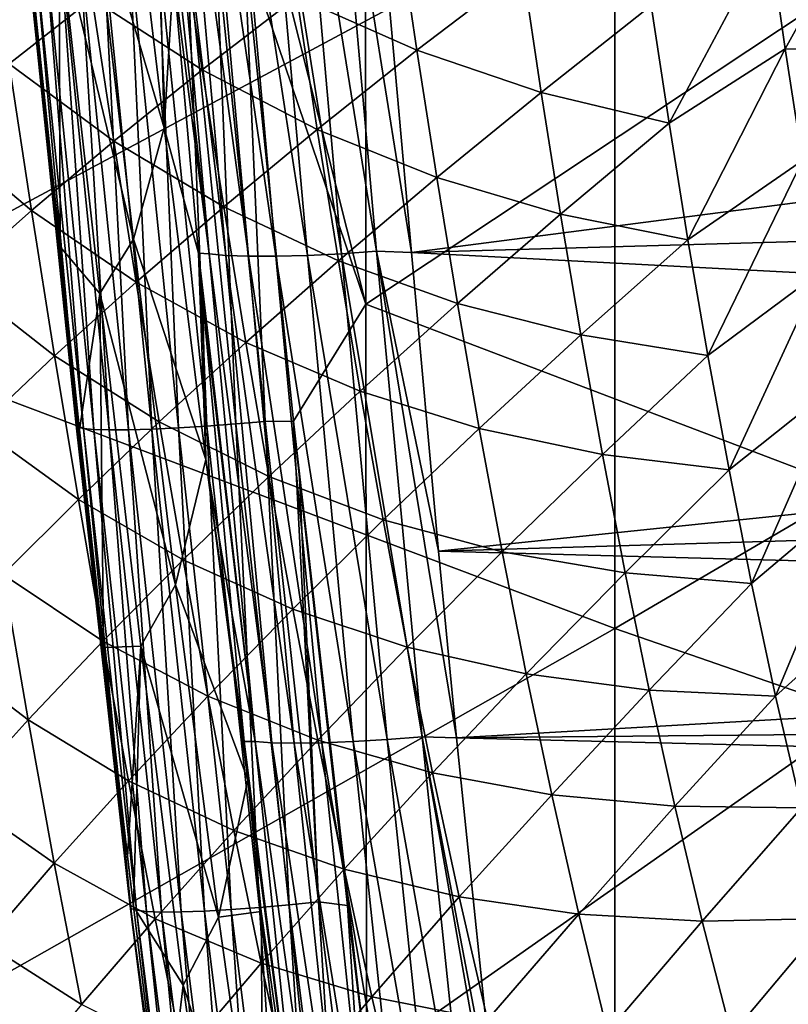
# Model space of a CAD drawing. Header units: metres. Extents: x -104 to 104, y -68 to 90.
# Tile 113 of 256: x -17.45 to -13.96, y -50.75 to -46.28. Entities that reach past the tile are written whole.
import ezdxf

# ---------------------------------------------------------------- set-up
doc = ezdxf.new("R2010")
doc.units = ezdxf.units.M
doc.layers.add('solid_FIT-BATH-153_SW0002', color=7, linetype='CONTINUOUS')

msp = doc.modelspace()

# ---------------------------------------------------------------- linework, layer by layer
at = {"layer": 'solid_FIT-BATH-153_SW0002'}
for points in [[(-14.752053, -45.677456, 14.003272), (-11.063119, -46.884624, 13.944181), (-11.063119, -43.361519, 14.17933)], [(-15.885612, -44.057064, 11.097707), (-15.882334, -47.571068, 10.853357), (-16.53141, -44.995708, 11.029918)], [(-12.7046, -45.463764, 11.023992), (-15.882334, -47.571068, 10.853357), (-15.885612, -44.057064, 11.097707)], [(-18.440989, -44.087219, 14.084552), (-18.440989, -47.654945, 13.834227), (-14.752053, -45.677456, 14.003272)], [(-15.882334, -47.571068, 10.853357), (-16.434523, -45.940315, 10.965365), (-16.53141, -44.995708, 11.029918)], [(-16.840174, -45.12479, 6.274157), (-16.985359, -45.219807, 6.970813), (-16.797747, -46.771217, 6.864592)], [(-16.756817, -46.069778, 6.354836), (-16.840174, -45.12479, 6.274157), (-16.797747, -46.771217, 6.864592)], [(-16.594507, -47.343109, 6.312354), (-16.840174, -45.12479, 6.274157), (-16.756817, -46.069778, 6.354836)], [(-16.594507, -47.343109, 6.312354), (-16.791029, -45.132988, 6.122134), (-16.840174, -45.12479, 6.274157)], [(-16.518232, -47.34996, 6.166613), (-16.715227, -45.139656, 5.975655), (-16.791029, -45.132988, 6.122134)], [(-16.594507, -47.343109, 6.312354), (-16.518232, -47.34996, 6.166613), (-16.791029, -45.132988, 6.122134)], [(-16.415922, -47.353638, 6.031508), (-16.613066, -45.142994, 5.839796), (-16.715227, -45.139656, 5.975655)], [(-16.518232, -47.34996, 6.166613), (-16.415922, -47.353638, 6.031508), (-16.715227, -45.139656, 5.975655)], [(-16.14756, -47.349678, 5.818984), (-16.344156, -45.138367, 5.62606), (-16.487827, -45.142628, 5.721269)], [(-15.992859, -47.341904, 5.750618), (-16.188913, -45.130489, 5.557351), (-16.344156, -45.138367, 5.62606)], [(-16.14756, -47.349678, 5.818984), (-15.992859, -47.341904, 5.750618), (-16.344156, -45.138367, 5.62606)], [(-15.833875, -47.330673, 5.710238), (-16.029354, -45.119457, 5.516824), (-16.188913, -45.130489, 5.557351)], [(-15.992859, -47.341904, 5.750618), (-15.833875, -47.330673, 5.710238), (-16.188913, -45.130489, 5.557351)], [(-15.675041, -47.335964, 5.698081), (-15.805433, -45.882801, 5.570945), (-16.029354, -45.119457, 5.516824)], [(-15.833875, -47.330673, 5.710238), (-15.675041, -47.335964, 5.698081), (-16.029354, -45.119457, 5.516824)], [(-16.290834, -47.353645, 5.913663), (-16.487827, -45.142628, 5.721269), (-16.613066, -45.142994, 5.839796)], [(-16.415922, -47.353638, 6.031508), (-16.290834, -47.353645, 5.913663), (-16.613066, -45.142994, 5.839796)], [(-16.290834, -47.353645, 5.913663), (-16.14756, -47.349678, 5.818984), (-16.487827, -45.142628, 5.721269)], [(-16.797747, -46.771217, 6.864592), (-16.985359, -45.219807, 6.970813), (-17.126795, -45.652561, 7.905012)], [(-12.7046, -45.463764, 11.023992), (-12.701849, -48.780434, 10.788698), (-15.882334, -47.571068, 10.853357)], [(-8.144511, -46.361328, 5.612811), (-8.659394, -45.563416, 5.543003), (-15.805433, -45.882801, 5.570945)], [(-18.440989, -47.654945, 13.834227), (-14.752053, -49.043961, 13.762091), (-14.752053, -45.677456, 14.003272)], [(-16.937416, -47.275288, 7.783364), (-17.126795, -45.652561, 7.905012), (-17.275045, -45.865646, 8.872559)], [(-16.797747, -46.771217, 6.864592), (-17.126795, -45.652561, 7.905012), (-16.937416, -47.275288, 7.783364)], [(-14.752053, -45.677456, 14.003272), (-14.752053, -49.043961, 13.762091), (-11.063119, -46.884624, 13.944181)], [(-17.502678, -46.479477, -0.224812), (-17.603401, -45.805588, -0.205989), (-17.125473, -46.182949, -0.941301)], [(-16.195669, -46.17532, -2.253782), (-15.737659, -45.836033, -2.840238), (-15.650361, -46.418736, -2.829738)], [(-15.650361, -46.418736, -2.829738), (-15.737659, -45.836033, -2.840238), (-15.170155, -46.051918, -3.364758)], [(-17.275045, -45.865646, 8.872559), (-17.411531, -45.966873, 9.826229), (-17.2715, -47.311104, 9.723269)], [(-17.090183, -47.522926, 8.738337), (-17.275045, -45.865646, 8.872559), (-17.2715, -47.311104, 9.723269)], [(-16.937416, -47.275288, 7.783364), (-17.275045, -45.865646, 8.872559), (-17.090183, -47.522926, 8.738337)], [(-17.125473, -46.182949, -0.941301), (-16.720131, -45.878754, -1.619721), (-16.625158, -46.507011, -1.624085)], [(-16.625158, -46.507011, -1.624085), (-16.720131, -45.878754, -1.619721), (-16.195669, -46.17532, -2.253782)], [(-8.144511, -46.361328, 5.612811), (-15.805433, -45.882801, 5.570945), (-15.675041, -47.335964, 5.698081)], [(-14.504947, -46.74934, -3.809475), (-14.585965, -46.215782, -3.832785), (-14.050997, -45.900837, -4.277504)], [(-14.504947, -46.74934, -3.809475), (-14.050997, -45.900837, -4.277504), (-13.977557, -46.411812, -4.247189)], [(-13.977557, -46.411812, -4.247189), (-14.050997, -45.900837, -4.277504), (-13.790475, -46.072487, -4.427184)], [(-17.2715, -47.311104, 9.723269), (-17.411531, -45.966873, 9.826229), (-17.423988, -45.939068, 9.957057)], [(-17.198, -48.120552, 9.788955), (-17.423988, -45.939068, 9.957057), (-17.415697, -45.947392, 10.0916)], [(-17.182787, -48.140903, 9.657984), (-17.2715, -47.311104, 9.723269), (-17.423988, -45.939068, 9.957057)], [(-17.198, -48.120552, 9.788955), (-17.182787, -48.140903, 9.657984), (-17.423988, -45.939068, 9.957057)], [(-16.733805, -48.132179, 10.654894), (-16.955414, -45.949886, 10.81249), (-16.827679, -45.941643, 10.88131)], [(-16.605206, -48.124352, 10.724807), (-16.827679, -45.941643, 10.88131), (-16.696068, -45.931583, 10.929193)], [(-16.605206, -48.124352, 10.724807), (-16.733805, -48.132179, 10.654894), (-16.827679, -45.941643, 10.88131)], [(-16.472649, -48.114685, 10.773446), (-16.696068, -45.931583, 10.929193), (-16.564531, -45.920185, 10.957314)], [(-16.472649, -48.114685, 10.773446), (-16.605206, -48.124352, 10.724807), (-16.696068, -45.931583, 10.929193)], [(-16.340187, -48.103638, 10.802026), (-16.564531, -45.920185, 10.957314), (-16.434523, -45.940315, 10.965365)], [(-16.340187, -48.103638, 10.802026), (-16.472649, -48.114685, 10.773446), (-16.564531, -45.920185, 10.957314)], [(-16.340187, -48.103638, 10.802026), (-16.434523, -45.940315, 10.965365), (-16.210321, -48.102562, 10.811789)], [(-15.882334, -47.571068, 10.853357), (-16.210321, -48.102562, 10.811789), (-16.434523, -45.940315, 10.965365)], [(-17.191561, -48.128571, 9.92452), (-17.415697, -45.947392, 10.0916), (-17.387941, -45.953949, 10.229165)], [(-17.191561, -48.128571, 9.92452), (-17.198, -48.120552, 9.788955), (-17.415697, -45.947392, 10.0916)], [(-17.165342, -48.134995, 10.063435), (-17.387941, -45.953949, 10.229165), (-17.338978, -45.958309, 10.366003)], [(-17.165342, -48.134995, 10.063435), (-17.191561, -48.128571, 9.92452), (-17.387941, -45.953949, 10.229165)], [(-17.117489, -48.139385, 10.201895), (-17.338978, -45.958309, 10.366003), (-17.269489, -45.96022, 10.497363)], [(-17.117489, -48.139385, 10.201895), (-17.165342, -48.134995, 10.063435), (-17.338978, -45.958309, 10.366003)], [(-17.048653, -48.141468, 10.335017), (-17.269489, -45.96022, 10.497363), (-17.180771, -45.959469, 10.618239)], [(-17.048653, -48.141468, 10.335017), (-17.117489, -48.139385, 10.201895), (-17.269489, -45.96022, 10.497363)], [(-16.960106, -48.140995, 10.457648), (-17.180771, -45.959469, 10.618239), (-17.074692, -45.95594, 10.724123)], [(-16.960106, -48.140995, 10.457648), (-17.048653, -48.141468, 10.335017), (-17.180771, -45.959469, 10.618239)], [(-16.853731, -48.137829, 10.565143), (-17.074692, -45.95594, 10.724123), (-16.955414, -45.949886, 10.81249)], [(-16.853731, -48.137829, 10.565143), (-16.960106, -48.140995, 10.457648), (-17.074692, -45.95594, 10.724123)], [(-16.733805, -48.132179, 10.654894), (-16.853731, -48.137829, 10.565143), (-16.955414, -45.949886, 10.81249)], [(-16.643063, -47.339417, 6.46233), (-16.756817, -46.069778, 6.354836), (-16.797747, -46.771217, 6.864592)], [(-16.594507, -47.343109, 6.312354), (-16.756817, -46.069778, 6.354836), (-16.643063, -47.339417, 6.46233)], [(-15.650361, -46.418736, -2.829738), (-15.170155, -46.051918, -3.364758), (-15.085906, -46.609726, -3.347532)], [(-15.085906, -46.609726, -3.347532), (-15.170155, -46.051918, -3.364758), (-14.585965, -46.215782, -3.832785)], [(-13.977557, -46.411812, -4.247189), (-13.790475, -46.072487, -4.427184), (-13.670155, -46.419182, -4.450127)], [(-17.502678, -46.479477, -0.224812), (-17.125473, -46.182949, -0.941301), (-17.026499, -46.830757, -0.953115)], [(-17.026499, -46.830757, -0.953115), (-17.125473, -46.182949, -0.941301), (-16.625158, -46.507011, -1.624085)], [(-16.625158, -46.507011, -1.624085), (-16.195669, -46.17532, -2.253782), (-16.10301, -46.777992, -2.251187)], [(-16.10301, -46.777992, -2.251187), (-16.195669, -46.17532, -2.253782), (-15.650361, -46.418736, -2.829738)], [(-15.085906, -46.609726, -3.347532), (-14.585965, -46.215782, -3.832785), (-14.504947, -46.74934, -3.809475)], [(-7.55549, -47.107002, 5.678049), (-8.144511, -46.361328, 5.612811), (-15.675041, -47.335964, 5.698081)], [(-16.10301, -46.777992, -2.251187), (-15.650361, -46.418736, -2.829738), (-15.560008, -46.99633, -2.820485)], [(-15.560008, -46.99633, -2.820485), (-15.650361, -46.418736, -2.829738), (-15.085906, -46.609726, -3.347532)], [(-14.419572, -47.278629, -3.788478), (-14.504947, -46.74934, -3.809475), (-13.977557, -46.411812, -4.247189)], [(-14.419572, -47.278629, -3.788478), (-13.977557, -46.411812, -4.247189), (-13.899688, -46.919228, -4.219377)], [(-13.899688, -46.919228, -4.219377), (-13.977557, -46.411812, -4.247189), (-13.670155, -46.419182, -4.450127)], [(-17.852448, -46.767979, 0.526818), (-17.502678, -46.479477, -0.224812), (-17.400389, -47.146255, -0.243851)], [(-17.400389, -47.146255, -0.243851), (-17.502678, -46.479477, -0.224812), (-17.026499, -46.830757, -0.953115)], [(-17.026499, -46.830757, -0.953115), (-16.625158, -46.507011, -1.624085), (-16.527836, -47.129124, -1.629108)], [(-16.527836, -47.129124, -1.629108), (-16.625158, -46.507011, -1.624085), (-16.10301, -46.777992, -2.251187)], [(-15.560008, -46.99633, -2.820485), (-15.085906, -46.609726, -3.347532), (-14.997945, -47.16283, -3.332072)], [(-14.997945, -47.16283, -3.332072), (-15.085906, -46.609726, -3.347532), (-14.504947, -46.74934, -3.809475)], [(-14.997945, -47.16283, -3.332072), (-14.504947, -46.74934, -3.809475), (-14.419572, -47.278629, -3.788478)], [(-17.74754, -47.453144, 0.50072), (-17.852448, -46.767979, 0.526818), (-17.400389, -47.146255, -0.243851)], [(-16.609497, -48.275841, 6.761991), (-16.797747, -46.771217, 6.864592), (-16.937416, -47.275288, 7.783364)], [(-16.643063, -47.339417, 6.46233), (-16.797747, -46.771217, 6.864592), (-16.609497, -48.275841, 6.761991)], [(-16.527836, -47.129124, -1.629108), (-16.10301, -46.777992, -2.251187), (-16.007288, -47.37487, -2.249688)], [(-16.007288, -47.37487, -2.249688), (-16.10301, -46.777992, -2.251187), (-15.560008, -46.99633, -2.820485)], [(-17.400389, -47.146255, -0.243851), (-17.026499, -46.830757, -0.953115), (-16.9252, -47.471756, -0.965486)], [(-16.9252, -47.471756, -0.965486), (-17.026499, -46.830757, -0.953115), (-16.527836, -47.129124, -1.629108)], [(-14.752053, -49.043961, 13.762091), (-11.063119, -50.320972, 13.693836), (-11.063119, -46.884624, 13.944181)], [(-14.329176, -47.803383, -3.770158), (-14.419572, -47.278629, -3.788478), (-13.899688, -46.919228, -4.219377)], [(-14.329176, -47.803383, -3.770158), (-13.899688, -46.919228, -4.219377), (-13.816734, -47.422825, -4.194434)], [(-16.007288, -47.37487, -2.249688), (-15.560008, -46.99633, -2.820485), (-15.465919, -47.56852, -2.812817)], [(-15.465919, -47.56852, -2.812817), (-15.560008, -46.99633, -2.820485), (-14.997945, -47.16283, -3.332072)], [(-6.898712, -47.792755, 5.738045), (-7.55549, -47.107002, 5.678049), (-15.675041, -47.335964, 5.698081)], [(-17.74754, -47.453144, 0.50072), (-17.400389, -47.146255, -0.243851), (-17.295805, -47.805576, -0.263354)], [(-17.295805, -47.805576, -0.263354), (-17.400389, -47.146255, -0.243851), (-16.9252, -47.471756, -0.965486)], [(-16.9252, -47.471756, -0.965486), (-16.527836, -47.129124, -1.629108), (-16.42745, -47.744759, -1.635091)], [(-16.42745, -47.744759, -1.635091), (-16.527836, -47.129124, -1.629108), (-16.007288, -47.37487, -2.249688)], [(-15.465919, -47.56852, -2.812817), (-14.997945, -47.16283, -3.332072), (-14.905602, -47.710953, -3.318731)], [(-14.905602, -47.710953, -3.318731), (-14.997945, -47.16283, -3.332072), (-14.419572, -47.278629, -3.788478)], [(-16.746883, -48.844723, 7.665869), (-16.937416, -47.275288, 7.783364), (-17.090183, -47.522926, 8.738337)], [(-16.609497, -48.275841, 6.761991), (-16.937416, -47.275288, 7.783364), (-16.746883, -48.844723, 7.665869)], [(-14.905602, -47.710953, -3.318731), (-14.419572, -47.278629, -3.788478), (-14.329176, -47.803383, -3.770158)], [(-17.090183, -47.522926, 8.738337), (-17.2715, -47.311104, 9.723269), (-17.182787, -48.140903, 9.657984)], [(-15.627375, -49.535007, 5.902929), (-15.833875, -47.330673, 5.710238), (-15.992859, -47.341904, 5.750618)], [(-15.551796, -48.692352, 5.816749), (-15.675041, -47.335964, 5.698081), (-15.833875, -47.330673, 5.710238)], [(-15.47084, -49.539158, 5.890835), (-15.551796, -48.692352, 5.816749), (-15.833875, -47.330673, 5.710238)], [(-15.627375, -49.535007, 5.902929), (-15.47084, -49.539158, 5.890835), (-15.833875, -47.330673, 5.710238)], [(-16.623476, -47.554985, 6.480581), (-16.643063, -47.339417, 6.46233), (-16.609497, -48.275841, 6.761991)], [(-16.385801, -49.556618, 6.499951), (-16.643063, -47.339417, 6.46233), (-16.623476, -47.554985, 6.480581)], [(-16.385801, -49.556618, 6.499951), (-16.594507, -47.343109, 6.312354), (-16.643063, -47.339417, 6.46233)], [(-16.309475, -49.561905, 6.355191), (-16.518232, -47.34996, 6.166613), (-16.594507, -47.343109, 6.312354)], [(-16.385801, -49.556618, 6.499951), (-16.309475, -49.561905, 6.355191), (-16.594507, -47.343109, 6.312354)], [(-16.207298, -49.563717, 6.221148), (-16.415922, -47.353638, 6.031508), (-16.518232, -47.34996, 6.166613)], [(-16.309475, -49.561905, 6.355191), (-16.207298, -49.563717, 6.221148), (-16.518232, -47.34996, 6.166613)], [(-16.42745, -47.744759, -1.635091), (-16.007288, -47.37487, -2.249688), (-15.907809, -47.965641, -2.249603)], [(-16.082533, -49.561802, 6.104336), (-16.290834, -47.353645, 5.913663), (-16.415922, -47.353638, 6.031508)], [(-16.207298, -49.563717, 6.221148), (-16.082533, -49.561802, 6.104336), (-16.415922, -47.353638, 6.031508)], [(-15.939754, -49.556095, 6.010557), (-16.14756, -47.349678, 5.818984), (-16.290834, -47.353645, 5.913663)], [(-16.082533, -49.561802, 6.104336), (-15.939754, -49.556095, 6.010557), (-16.290834, -47.353645, 5.913663)], [(-15.785672, -49.546982, 5.942881), (-15.992859, -47.341904, 5.750618), (-16.14756, -47.349678, 5.818984)], [(-15.939754, -49.556095, 6.010557), (-15.785672, -49.546982, 5.942881), (-16.14756, -47.349678, 5.818984)], [(-15.907809, -47.965641, -2.249603), (-16.007288, -47.37487, -2.249688), (-15.465919, -47.56852, -2.812817)], [(-15.785672, -49.546982, 5.942881), (-15.627375, -49.535007, 5.902929), (-15.992859, -47.341904, 5.750618)], [(-6.898712, -47.792755, 5.738045), (-15.675041, -47.335964, 5.698081), (-15.551796, -48.692352, 5.816749)], [(-17.640368, -48.130203, 0.474247), (-17.74754, -47.453144, 0.50072), (-17.295805, -47.805576, -0.263354)], [(-14.233098, -48.323406, -3.754868), (-14.329176, -47.803383, -3.770158), (-13.816734, -47.422825, -4.194434)], [(-14.233098, -48.323406, -3.754868), (-13.816734, -47.422825, -4.194434), (-13.728055, -47.922474, -4.17271)], [(-17.295805, -47.805576, -0.263354), (-16.9252, -47.471756, -0.965486), (-16.820845, -48.105606, -0.978694)], [(-16.820845, -48.105606, -0.978694), (-16.9252, -47.471756, -0.965486), (-16.42745, -47.744759, -1.635091)], [(-17.090183, -47.522926, 8.738337), (-17.182787, -48.140903, 9.657984), (-17.074072, -49.129154, 9.578506)], [(-16.903975, -49.12413, 8.608432), (-17.090183, -47.522926, 8.738337), (-17.074072, -49.129154, 9.578506)], [(-16.746883, -48.844723, 7.665869), (-17.090183, -47.522926, 8.738337), (-16.903975, -49.12413, 8.608432)], [(-16.491604, -48.972672, 6.600576), (-16.623476, -47.554985, 6.480581), (-16.609497, -48.275841, 6.761991)], [(-16.385801, -49.556618, 6.499951), (-16.623476, -47.554985, 6.480581), (-16.491604, -48.972672, 6.600576)], [(-15.882334, -47.571068, 10.853357), (-15.87982, -51.009781, 10.592236), (-16.210321, -48.102562, 10.811789)], [(-15.907809, -47.965641, -2.249603), (-15.465919, -47.56852, -2.812817), (-15.367412, -48.135002, -2.80707)], [(-12.701849, -48.780434, 10.788698), (-15.87982, -51.009781, 10.592236), (-15.882334, -47.571068, 10.853357)], [(-15.367412, -48.135002, -2.80707), (-15.465919, -47.56852, -2.812817), (-14.905602, -47.710953, -3.318731)], [(-18.440989, -47.654945, 13.834227), (-18.440989, -51.133598, 13.567382), (-14.752053, -49.043961, 13.762091)], [(-15.367412, -48.135002, -2.80707), (-14.905602, -47.710953, -3.318731), (-14.808203, -48.253796, -3.307862)], [(-14.808203, -48.253796, -3.307862), (-14.905602, -47.710953, -3.318731), (-14.329176, -47.803383, -3.770158)], [(-16.820845, -48.105606, -0.978694), (-16.42745, -47.744759, -1.635091), (-16.323292, -48.353592, -1.642333)], [(-16.323292, -48.353592, -1.642333), (-16.42745, -47.744759, -1.635091), (-15.907809, -47.965641, -2.249603)], [(-17.640368, -48.130203, 0.474247), (-17.295805, -47.805576, -0.263354), (-17.188177, -48.457077, -0.283581)], [(-17.188177, -48.457077, -0.283581), (-17.295805, -47.805576, -0.263354), (-16.820845, -48.105606, -0.978694)], [(-6.179264, -48.413509, 5.792354), (-6.898712, -47.792755, 5.738045), (-15.551796, -48.692352, 5.816749)], [(-14.808203, -48.253796, -3.307862), (-14.329176, -47.803383, -3.770158), (-14.233098, -48.323406, -3.754868)], [(-14.130704, -48.838844, -3.742924), (-14.233098, -48.323406, -3.754868), (-13.728055, -47.922474, -4.17271)], [(-14.130704, -48.838844, -3.742924), (-13.728055, -47.922474, -4.17271), (-13.63305, -48.418369, -4.154529)], [(-16.323292, -48.353592, -1.642333), (-15.907809, -47.965641, -2.249603), (-15.803879, -48.549992, -2.251251)], [(-15.803879, -48.549992, -2.251251), (-15.907809, -47.965641, -2.249603), (-15.367412, -48.135002, -2.80707)], [(-17.530167, -48.798782, 0.447157), (-17.640368, -48.130203, 0.474247), (-17.188177, -48.457077, -0.283581)], [(-17.074072, -49.129154, 9.578506), (-17.182787, -48.140903, 9.657984), (-17.198, -48.120552, 9.788955)], [(-16.953573, -50.304497, 9.610764), (-17.198, -48.120552, 9.788955), (-17.191561, -48.128571, 9.92452)], [(-16.96512, -50.079056, 9.499745), (-17.074072, -49.129154, 9.578506), (-17.198, -48.120552, 9.788955)], [(-16.938425, -50.304611, 9.480716), (-16.96512, -50.079056, 9.499745), (-17.198, -48.120552, 9.788955)], [(-16.953573, -50.304497, 9.610764), (-16.938425, -50.304611, 9.480716), (-17.198, -48.120552, 9.788955)], [(-16.949177, -50.314411, 9.747274), (-17.191561, -48.128571, 9.92452), (-17.165342, -48.134995, 10.063435)], [(-16.949177, -50.314411, 9.747274), (-16.953573, -50.304497, 9.610764), (-17.191561, -48.128571, 9.92452)], [(-17.188177, -48.457077, -0.283581), (-16.820845, -48.105606, -0.978694), (-16.712708, -48.731964, -0.993019)], [(-16.92466, -50.32238, 9.887559), (-17.165342, -48.134995, 10.063435), (-17.117489, -48.139385, 10.201895)], [(-16.92466, -50.32238, 9.887559), (-16.949177, -50.314411, 9.747274), (-17.165342, -48.134995, 10.063435)], [(-16.614929, -50.326191, 10.396855), (-16.853731, -48.137829, 10.565143), (-16.733805, -48.132179, 10.654894)], [(-16.712708, -48.731964, -0.993019), (-16.820845, -48.105606, -0.978694), (-16.323292, -48.353592, -1.642333)], [(-16.494356, -50.319328, 10.488279), (-16.733805, -48.132179, 10.654894), (-16.605206, -48.124352, 10.724807)], [(-16.494356, -50.319328, 10.488279), (-16.614929, -50.326191, 10.396855), (-16.733805, -48.132179, 10.654894)], [(-16.36492, -50.309803, 10.559567), (-16.605206, -48.124352, 10.724807), (-16.472649, -48.114685, 10.773446)], [(-16.36492, -50.309803, 10.559567), (-16.494356, -50.319328, 10.488279), (-16.605206, -48.124352, 10.724807)], [(-16.231497, -50.298038, 10.609226), (-16.472649, -48.114685, 10.773446), (-16.340187, -48.103638, 10.802026)], [(-16.231497, -50.298038, 10.609226), (-16.36492, -50.309803, 10.559567), (-16.472649, -48.114685, 10.773446)], [(-16.098251, -50.284611, 10.638515), (-16.340187, -48.103638, 10.802026), (-16.210321, -48.102562, 10.811789)], [(-16.098251, -50.284611, 10.638515), (-16.231497, -50.298038, 10.609226), (-16.340187, -48.103638, 10.802026)], [(-16.098251, -50.284611, 10.638515), (-16.210321, -48.102562, 10.811789), (-16.183258, -48.3591, 10.79302)], [(-15.965359, -50.301018, 10.647162), (-16.183258, -48.3591, 10.79302), (-16.210321, -48.102562, 10.811789)], [(-15.87982, -51.009781, 10.592236), (-15.965359, -50.301018, 10.647162), (-16.210321, -48.102562, 10.811789)], [(-15.803879, -48.549992, -2.251251), (-15.367412, -48.135002, -2.80707), (-15.263805, -48.695477, -2.803581)], [(-15.263805, -48.695477, -2.803581), (-15.367412, -48.135002, -2.80707), (-14.808203, -48.253796, -3.307862)], [(-16.878038, -50.327858, 10.027759), (-17.117489, -48.139385, 10.201895), (-17.048653, -48.141468, 10.335017)], [(-16.878038, -50.327858, 10.027759), (-16.92466, -50.32238, 9.887559), (-17.117489, -48.139385, 10.201895)], [(-16.809927, -50.330502, 10.16284), (-17.048653, -48.141468, 10.335017), (-16.960106, -48.140995, 10.457648)], [(-16.809927, -50.330502, 10.16284), (-16.878038, -50.327858, 10.027759), (-17.048653, -48.141468, 10.335017)], [(-16.721592, -50.330006, 10.287474), (-16.960106, -48.140995, 10.457648), (-16.853731, -48.137829, 10.565143)], [(-16.721592, -50.330006, 10.287474), (-16.809927, -50.330502, 10.16284), (-16.960106, -48.140995, 10.457648)], [(-16.614929, -50.326191, 10.396855), (-16.721592, -50.330006, 10.287474), (-16.853731, -48.137829, 10.565143)], [(-15.263805, -48.695477, -2.803581), (-14.808203, -48.253796, -3.307862), (-14.705079, -48.791164, -3.299806)], [(-14.705079, -48.791164, -3.299806), (-14.808203, -48.253796, -3.307862), (-14.233098, -48.323406, -3.754868)], [(-16.417789, -49.730316, 6.664239), (-16.609497, -48.275841, 6.761991), (-16.746883, -48.844723, 7.665869)], [(-16.435059, -49.555855, 6.649633), (-16.609497, -48.275841, 6.761991), (-16.417789, -49.730316, 6.664239)], [(-16.435059, -49.555855, 6.649633), (-16.491604, -48.972672, 6.600576), (-16.609497, -48.275841, 6.761991)], [(-16.712708, -48.731964, -0.993019), (-16.323292, -48.353592, -1.642333), (-16.214651, -48.955299, -1.651133)], [(-16.214651, -48.955299, -1.651133), (-16.323292, -48.353592, -1.642333), (-15.803879, -48.549992, -2.251251)], [(-15.965359, -50.301018, 10.647162), (-16.098251, -50.284611, 10.638515), (-16.183258, -48.3591, 10.79302)], [(-14.705079, -48.791164, -3.299806), (-14.233098, -48.323406, -3.754868), (-14.130704, -48.838844, -3.742924)], [(-5.402975, -48.963772, 5.840496), (-6.179264, -48.413509, 5.792354), (-15.551796, -48.692352, 5.816749)], [(-14.021361, -49.349934, -3.734634), (-14.130704, -48.838844, -3.742924), (-13.63305, -48.418369, -4.154529)], [(-14.021361, -49.349934, -3.734634), (-13.63305, -48.418369, -4.154529), (-13.531124, -48.910767, -4.140205)], [(-17.530167, -48.798782, 0.447157), (-17.188177, -48.457077, -0.283581), (-17.076761, -49.100407, -0.304793)], [(-17.076761, -49.100407, -0.304793), (-17.188177, -48.457077, -0.283581), (-16.712708, -48.731964, -0.993019)], [(-16.214651, -48.955299, -1.651133), (-15.803879, -48.549992, -2.251251), (-15.694802, -49.127609, -2.254952)], [(-15.694802, -49.127609, -2.254952), (-15.803879, -48.549992, -2.251251), (-15.263805, -48.695477, -2.803581)], [(-15.694802, -49.127609, -2.254952), (-15.263805, -48.695477, -2.803581), (-15.154416, -49.249729, -2.802677)], [(-5.402975, -48.963772, 5.840496), (-15.551796, -48.692352, 5.816749), (-15.47084, -49.539158, 5.890835)], [(-15.154416, -49.249729, -2.802677), (-15.263805, -48.695477, -2.803581), (-14.705079, -48.791164, -3.299806)], [(-17.076761, -49.100407, -0.304793), (-16.712708, -48.731964, -0.993019), (-16.600061, -49.350491, -1.008741)], [(-16.600061, -49.350491, -1.008741), (-16.712708, -48.731964, -0.993019), (-16.214651, -48.955299, -1.651133)], [(-17.847542, -49.130314, 1.21042), (-17.530167, -48.798782, 0.447157), (-17.416168, -49.458504, 0.419208)], [(-17.416168, -49.458504, 0.419208), (-17.530167, -48.798782, 0.447157), (-17.076761, -49.100407, -0.304793)], [(-12.701849, -48.780434, 10.788698), (-12.698871, -52.019279, 10.539236), (-15.87982, -51.009781, 10.592236)], [(-15.154416, -49.249729, -2.802677), (-14.705079, -48.791164, -3.299806), (-14.595568, -49.323181, -3.294865)], [(-14.595568, -49.323181, -3.294865), (-14.705079, -48.791164, -3.299806), (-14.130704, -48.838844, -3.742924)], [(-16.551704, -50.354309, 7.55282), (-16.746883, -48.844723, 7.665869), (-16.903975, -49.12413, 8.608432)], [(-16.417789, -49.730316, 6.664239), (-16.746883, -48.844723, 7.665869), (-16.551704, -50.354309, 7.55282)], [(-14.595568, -49.323181, -3.294865), (-14.130704, -48.838844, -3.742924), (-14.021361, -49.349934, -3.734634)], [(-13.904343, -49.856823, -3.73035), (-14.021361, -49.349934, -3.734634), (-13.531124, -48.910767, -4.140205)], [(-16.600061, -49.350491, -1.008741), (-16.214651, -48.955299, -1.651133), (-16.100819, -49.549545, -1.661792)], [(-16.385801, -49.556618, 6.499951), (-16.491604, -48.972672, 6.600576), (-16.435059, -49.555855, 6.649633)], [(-16.100819, -49.549545, -1.661792), (-16.214651, -48.955299, -1.651133), (-15.694802, -49.127609, -2.254952)], [(-4.578622, -49.437393, 5.881932), (-5.402975, -48.963772, 5.840496), (-15.47084, -49.539158, 5.890835)], [(-18.440989, -51.133598, 13.567382), (-14.752053, -52.331753, 13.506108), (-14.752053, -49.043961, 13.762091)], [(-14.752053, -49.043961, 13.762091), (-14.752053, -52.331753, 13.506108), (-11.063119, -50.320972, 13.693836)], [(-17.416168, -49.458504, 0.419208), (-17.076761, -49.100407, -0.304793), (-16.960806, -49.735203, -0.32725)], [(-16.960806, -49.735203, -0.32725), (-17.076761, -49.100407, -0.304793), (-16.600061, -49.350491, -1.008741)], [(-17.731657, -49.805847, 1.175839), (-17.847542, -49.130314, 1.21042), (-17.416168, -49.458504, 0.419208)], [(-16.903975, -49.12413, 8.608432), (-17.074072, -49.129154, 9.578506), (-16.96512, -50.079056, 9.499745)], [(-16.903975, -49.12413, 8.608432), (-16.96512, -50.079056, 9.499745), (-16.938425, -50.304611, 9.480716)], [(-16.712772, -50.662354, 8.483158), (-16.903975, -49.12413, 8.608432), (-16.938425, -50.304611, 9.480716)], [(-16.551704, -50.354309, 7.55282), (-16.903975, -49.12413, 8.608432), (-16.712772, -50.662354, 8.483158)], [(-16.100819, -49.549545, -1.661792), (-15.694802, -49.127609, -2.254952), (-15.579881, -49.698257, -2.261013)], [(-15.579881, -49.698257, -2.261013), (-15.694802, -49.127609, -2.254952), (-15.154416, -49.249729, -2.802677)], [(-15.579881, -49.698257, -2.261013), (-15.154416, -49.249729, -2.802677), (-15.038555, -49.797863, -2.804644)], [(-15.038555, -49.797863, -2.804644), (-15.154416, -49.249729, -2.802677), (-14.595568, -49.323181, -3.294865)], [(-15.038555, -49.797863, -2.804644), (-14.595568, -49.323181, -3.294865), (-14.479008, -49.850052, -3.29333)], [(-14.479008, -49.850052, -3.29333), (-14.595568, -49.323181, -3.294865), (-14.021361, -49.349934, -3.734634)], [(-16.960806, -49.735203, -0.32725), (-16.600061, -49.350491, -1.008741), (-16.482176, -49.960842, -1.026141)], [(-16.482176, -49.960842, -1.026141), (-16.600061, -49.350491, -1.008741), (-16.100819, -49.549545, -1.661792)], [(-14.479008, -49.850052, -3.29333), (-14.021361, -49.349934, -3.734634), (-13.904343, -49.856823, -3.73035)], [(-17.731657, -49.805847, 1.175839), (-17.416168, -49.458504, 0.419208), (-17.297604, -50.109005, 0.390159)], [(-17.297604, -50.109005, 0.390159), (-17.416168, -49.458504, 0.419208), (-16.960806, -49.735203, -0.32725)], [(-3.713002, -49.830849, 5.916355), (-4.578622, -49.437393, 5.881932), (-15.47084, -49.539158, 5.890835)], [(-16.482176, -49.960842, -1.026141), (-16.100819, -49.549545, -1.661792), (-15.981078, -50.136086, -1.6746)], [(-16.153486, -51.770687, 6.683923), (-16.435059, -49.555855, 6.649633), (-16.417789, -49.730316, 6.664239)], [(-16.153486, -51.770687, 6.683923), (-16.385801, -49.556618, 6.499951), (-16.435059, -49.555855, 6.649633)], [(-16.076469, -51.776337, 6.541049), (-16.309475, -49.561905, 6.355191), (-16.385801, -49.556618, 6.499951)], [(-16.153486, -51.770687, 6.683923), (-16.076469, -51.776337, 6.541049), (-16.385801, -49.556618, 6.499951)], [(-15.974061, -51.777546, 6.408957), (-16.207298, -49.563717, 6.221148), (-16.309475, -49.561905, 6.355191)], [(-16.076469, -51.776337, 6.541049), (-15.974061, -51.777546, 6.408957), (-16.309475, -49.561905, 6.355191)], [(-15.849534, -51.774197, 6.293962), (-16.082533, -49.561802, 6.104336), (-16.207298, -49.563717, 6.221148)], [(-15.974061, -51.777546, 6.408957), (-15.849534, -51.774197, 6.293962), (-16.207298, -49.563717, 6.221148)], [(-15.981078, -50.136086, -1.6746), (-16.100819, -49.549545, -1.661792), (-15.579881, -49.698257, -2.261013)], [(-15.707433, -51.766411, 6.201674), (-15.939754, -49.556095, 6.010557), (-16.082533, -49.561802, 6.104336)], [(-15.849534, -51.774197, 6.293962), (-15.707433, -51.766411, 6.201674), (-16.082533, -49.561802, 6.104336)], [(-15.55436, -51.754822, 6.135044), (-15.785672, -49.546982, 5.942881), (-15.939754, -49.556095, 6.010557)], [(-15.707433, -51.766411, 6.201674), (-15.55436, -51.754822, 6.135044), (-15.939754, -49.556095, 6.010557)], [(-15.39728, -51.740253, 6.095618), (-15.627375, -49.535007, 5.902929), (-15.785672, -49.546982, 5.942881)], [(-15.55436, -51.754822, 6.135044), (-15.39728, -51.740253, 6.095618), (-15.785672, -49.546982, 5.942881)], [(-15.285266, -51.333694, 6.047837), (-15.47084, -49.539158, 5.890835), (-15.627375, -49.535007, 5.902929)], [(-15.241204, -51.735741, 6.083011), (-15.285266, -51.333694, 6.047837), (-15.627375, -49.535007, 5.902929)], [(-15.39728, -51.740253, 6.095618), (-15.241204, -51.735741, 6.083011), (-15.627375, -49.535007, 5.902929)], [(-3.713002, -49.830849, 5.916355), (-15.47084, -49.539158, 5.890835), (-15.285266, -51.333694, 6.047837)], [(-15.981078, -50.136086, -1.6746), (-15.579881, -49.698257, -2.261013), (-15.458398, -50.26202, -2.269709)], [(-15.458398, -50.26202, -2.269709), (-15.579881, -49.698257, -2.261013), (-15.038555, -49.797863, -2.804644)], [(-17.297604, -50.109005, 0.390159), (-16.960806, -49.735203, -0.32725), (-16.839567, -50.361111, -0.351214)], [(-16.839567, -50.361111, -0.351214), (-16.960806, -49.735203, -0.32725), (-16.482176, -49.960842, -1.026141)], [(-16.357159, -50.328037, 6.713948), (-16.417789, -49.730316, 6.664239), (-16.551704, -50.354309, 7.55282)], [(-16.153486, -51.770687, 6.683923), (-16.417789, -49.730316, 6.664239), (-16.357159, -50.328037, 6.713948)], [(-17.611174, -50.471466, 1.140297), (-17.731657, -49.805847, 1.175839), (-17.297604, -50.109005, 0.390159)], [(-15.458398, -50.26202, -2.269709), (-15.038555, -49.797863, -2.804644), (-14.91553, -50.340054, -2.80976)], [(-2.812791, -50.140823, 5.943474), (-3.713002, -49.830849, 5.916355), (-15.285266, -51.333694, 6.047837)], [(-14.91553, -50.340054, -2.80976), (-15.038555, -49.797863, -2.804644), (-14.479008, -49.850052, -3.29333)], [(-14.91553, -50.340054, -2.80976), (-14.479008, -49.850052, -3.29333), (-14.354644, -50.37191, -3.295537)], [(-14.354644, -50.37191, -3.295537), (-14.479008, -49.850052, -3.29333), (-13.904343, -49.856823, -3.73035)], [(-14.354644, -50.37191, -3.295537), (-13.904343, -49.856823, -3.73035), (-13.778261, -50.359203, -3.730728)], [(-16.839567, -50.361111, -0.351214), (-16.482176, -49.960842, -1.026141), (-16.358318, -50.562752, -1.045491)], [(-16.358318, -50.562752, -1.045491), (-16.482176, -49.960842, -1.026141), (-15.981078, -50.136086, -1.6746)], [(-17.611174, -50.471466, 1.140297), (-17.297604, -50.109005, 0.390159), (-17.173706, -50.749908, 0.359766)], [(-17.173706, -50.749908, 0.359766), (-17.297604, -50.109005, 0.390159), (-16.839567, -50.361111, -0.351214)], [(-16.358318, -50.562752, -1.045491), (-15.981078, -50.136086, -1.6746), (-15.854687, -50.714981, -1.689816)], [(-15.854687, -50.714981, -1.689816), (-15.981078, -50.136086, -1.6746), (-15.458398, -50.26202, -2.269709)], [(-1.887004, -50.363899, 5.962991), (-2.812791, -50.140823, 5.943474), (-15.285266, -51.333694, 6.047837)], [(-15.854687, -50.714981, -1.689816), (-15.458398, -50.26202, -2.269709), (-15.329634, -50.819054, -2.281301)], [(-15.329634, -50.819054, -2.281301), (-15.458398, -50.26202, -2.269709), (-14.91553, -50.340054, -2.80976)], [(-16.8008, -51.417938, 9.385276), (-16.938425, -50.304611, 9.480716), (-16.953573, -50.304497, 9.610764)], [(-16.675343, -52.487034, 9.422008), (-16.953573, -50.304497, 9.610764), (-16.949177, -50.314411, 9.747274)], [(-16.658125, -52.479427, 9.292027), (-16.8008, -51.417938, 9.385276), (-16.953573, -50.304497, 9.610764)], [(-16.675343, -52.487034, 9.422008), (-16.658125, -52.479427, 9.292027), (-16.953573, -50.304497, 9.610764)], [(-16.672329, -52.496429, 9.559937), (-16.949177, -50.314411, 9.747274), (-16.92466, -50.32238, 9.887559)], [(-16.672329, -52.496429, 9.559937), (-16.675343, -52.487034, 9.422008), (-16.949177, -50.314411, 9.747274)], [(-16.712772, -50.662354, 8.483158), (-16.938425, -50.304611, 9.480716), (-16.8008, -51.417938, 9.385276)], [(-16.649181, -52.503494, 9.702032), (-16.92466, -50.32238, 9.887559), (-16.878038, -50.327858, 10.027759)], [(-16.649181, -52.503494, 9.702032), (-16.672329, -52.496429, 9.559937), (-16.92466, -50.32238, 9.887559)], [(-16.449238, -52.506622, 10.108738), (-16.721592, -50.330006, 10.287474), (-16.614929, -50.326191, 10.396855)], [(-16.343033, -52.501038, 10.220315), (-16.614929, -50.326191, 10.396855), (-16.494356, -50.319328, 10.488279)], [(-16.343033, -52.501038, 10.220315), (-16.449238, -52.506622, 10.108738), (-16.614929, -50.326191, 10.396855)], [(-16.222586, -52.492458, 10.31368), (-16.494356, -50.319328, 10.488279), (-16.36492, -50.309803, 10.559567)], [(-16.222586, -52.492458, 10.31368), (-16.343033, -52.501038, 10.220315), (-16.494356, -50.319328, 10.488279)], [(-16.092976, -52.481388, 10.386545), (-16.36492, -50.309803, 10.559567), (-16.231497, -50.298038, 10.609226)], [(-16.092976, -52.481388, 10.386545), (-16.222586, -52.492458, 10.31368), (-16.36492, -50.309803, 10.559567)], [(-15.9591, -52.468369, 10.437337), (-16.231497, -50.298038, 10.609226), (-16.098251, -50.284611, 10.638515)], [(-15.9591, -52.468369, 10.437337), (-16.092976, -52.481388, 10.386545), (-16.231497, -50.298038, 10.609226)], [(-15.825176, -52.454014, 10.467321), (-16.098251, -50.284611, 10.638515), (-15.965359, -50.301018, 10.647162)], [(-15.825176, -52.454014, 10.467321), (-15.9591, -52.468369, 10.437337), (-16.098251, -50.284611, 10.638515)], [(-15.825176, -52.454014, 10.467321), (-15.965359, -50.301018, 10.647162), (-15.87982, -51.009781, 10.592236)], [(-14.752053, -52.331753, 13.506108), (-11.063119, -53.676071, 13.427971), (-11.063119, -50.320972, 13.693836)], [(-17.173706, -50.749908, 0.359766), (-16.839567, -50.361111, -0.351214), (-16.71229, -50.977852, -0.376939)], [(-16.603821, -52.507713, 9.84437), (-16.878038, -50.327858, 10.027759), (-16.809927, -50.330502, 10.16284)], [(-16.603821, -52.507713, 9.84437), (-16.649181, -52.503494, 9.702032), (-16.878038, -50.327858, 10.027759)], [(-16.71229, -50.977852, -0.376939), (-16.839567, -50.361111, -0.351214), (-16.358318, -50.562752, -1.045491)], [(-16.536777, -52.50882, 9.98177), (-16.809927, -50.330502, 10.16284), (-16.721592, -50.330006, 10.287474)], [(-16.536777, -52.50882, 9.98177), (-16.603821, -52.507713, 9.84437), (-16.809927, -50.330502, 10.16284)], [(-16.449238, -52.506622, 10.108738), (-16.536777, -52.50882, 9.98177), (-16.721592, -50.330006, 10.287474)], [(-16.34663, -51.798916, 7.443796), (-16.551704, -50.354309, 7.55282), (-16.712772, -50.662354, 8.483158)], [(-16.357159, -50.328037, 6.713948), (-16.551704, -50.354309, 7.55282), (-16.34663, -51.798916, 7.443796)], [(-16.217056, -51.616947, 6.820244), (-16.357159, -50.328037, 6.713948), (-16.34663, -51.798916, 7.443796)], [(-16.153486, -51.770687, 6.683923), (-16.357159, -50.328037, 6.713948), (-16.217056, -51.616947, 6.820244)], [(-15.329634, -50.819054, -2.281301), (-14.91553, -50.340054, -2.80976), (-14.784557, -50.876423, -2.818342)], [(-0.947434, -50.498299, 5.974749), (-1.887004, -50.363899, 5.962991), (-15.285266, -51.333694, 6.047837)], [(-14.784557, -50.876423, -2.818342), (-14.91553, -50.340054, -2.80976), (-14.354644, -50.37191, -3.295537)], [(-14.221085, -50.888443, -3.302114), (-14.354644, -50.37191, -3.295537), (-13.778261, -50.359203, -3.730728)], [(-14.221085, -50.888443, -3.302114), (-13.778261, -50.359203, -3.730728), (-13.641461, -50.856556, -3.736546)], [(-14.784557, -50.876423, -2.818342), (-14.354644, -50.37191, -3.295537), (-14.221085, -50.888443, -3.302114)], [(-17.485308, -51.126785, 1.10357), (-17.611174, -50.471466, 1.140297), (-17.173706, -50.749908, 0.359766)], [(0.947471, -50.498295, 5.974749), (-15.285266, -51.333694, 6.047837), (15.284303, -51.34248, 6.048605)], [(0.947471, -50.498295, 5.974749), (0, -50.543034, 5.978663), (-15.285266, -51.333694, 6.047837)], [(0, -50.543034, 5.978663), (-0.947434, -50.498299, 5.974749), (-15.285266, -51.333694, 6.047837)], [(-16.71229, -50.977852, -0.376939), (-16.358318, -50.562752, -1.045491), (-16.22772, -51.156261, -1.067037)], [(-16.22772, -51.156261, -1.067037), (-16.358318, -50.562752, -1.045491), (-15.854687, -50.714981, -1.689816)], [(-16.511147, -52.132111, 8.362132), (-16.712772, -50.662354, 8.483158), (-16.8008, -51.417938, 9.385276)], [(-16.34663, -51.798916, 7.443796), (-16.712772, -50.662354, 8.483158), (-16.511147, -52.132111, 8.362132)], [(-16.22772, -51.156261, -1.067037), (-15.854687, -50.714981, -1.689816), (-15.720898, -51.286362, -1.707692)], [(-15.720898, -51.286362, -1.707692), (-15.854687, -50.714981, -1.689816), (-15.329634, -50.819054, -2.281301)]]:
    msp.add_3dface(points, dxfattribs=at)

doc.saveas('drawing.dxf')
